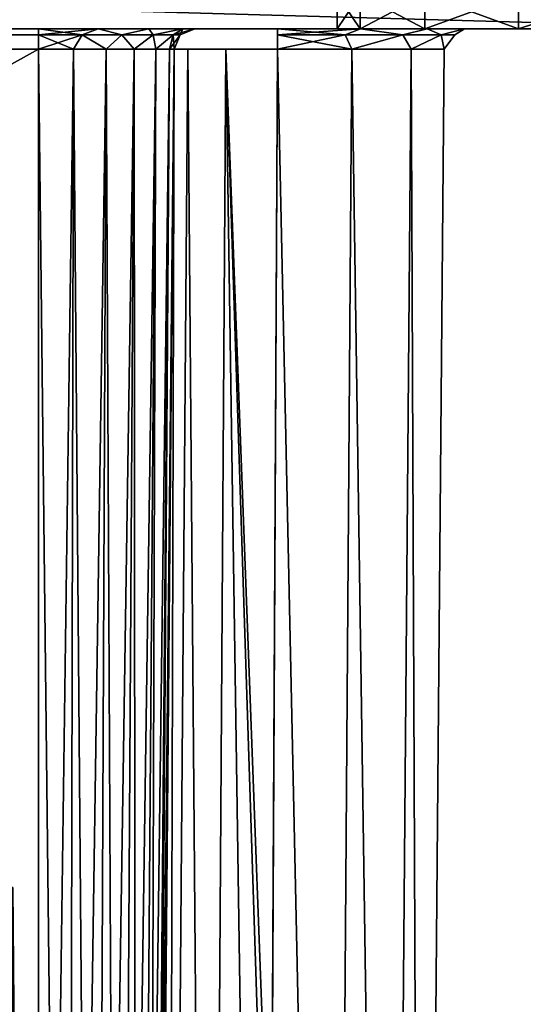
# Model space of a CAD drawing. Header units: millimetres. Extents: x -52 to 52, y -38 to 18.
# Tile 124 of 126: x 34 to 41, y -4 to 11. Entities that reach past the tile are written whole.
import ezdxf

# ---------------------------------------------------------------- set-up
doc = ezdxf.new("R2010")
doc.units = ezdxf.units.MM
doc.header["$LTSCALE"] = 65.185185
for name, color, linetype in [('109', 7, 'CONTINUOUS'), ('110', 7, 'CONTINUOUS'), ('111', 7, 'CONTINUOUS'), ('27', 7, 'CONTINUOUS'), ('3', 7, 'CONTINUOUS'), ('31', 7, 'CONTINUOUS'), ('33', 7, 'CONTINUOUS'), ('34', 7, 'CONTINUOUS'), ('45', 7, 'CONTINUOUS'), ('46', 7, 'CONTINUOUS'), ('47', 7, 'CONTINUOUS'), ('48', 7, 'CONTINUOUS'), ('5', 7, 'CONTINUOUS'), ('50', 7, 'CONTINUOUS'), ('51', 7, 'CONTINUOUS'), ('6', 7, 'CONTINUOUS'), ('7', 7, 'CONTINUOUS'), ('8', 7, 'CONTINUOUS'), ('82', 7, 'CONTINUOUS'), ('87', 7, 'CONTINUOUS'), ('88', 7, 'CONTINUOUS'), ('89', 7, 'CONTINUOUS'), ('9', 7, 'CONTINUOUS'), ('90', 7, 'CONTINUOUS'), ('91', 7, 'CONTINUOUS')]:
    doc.layers.add(name, color=color, linetype=linetype)

msp = doc.modelspace()

# ---------------------------------------------------------------- linework, layer by layer
at = {"layer": '109', "linetype": 'Continuous'}
for points in [[(33.617, -27.5, -21.486), (33.848, -27.5, -20.625), (33.424, -2, -21.375), (33.617, -27.5, -21.486)], [(33.848, -27.5, -20.625), (33.625, -2, -20.625), (33.424, -2, -21.375), (33.848, -27.5, -20.625)]]:
    msp.add_3dface(points, dxfattribs=at)
at = {"layer": '110', "linetype": 'Continuous'}
for points in [[(33.848, -27.5, -20.625), (33.848, -27.5, 20.625), (33.625, -2, -20.625), (33.848, -27.5, -20.625)], [(33.848, -27.5, 20.625), (33.625, -2, 20.625), (33.625, -2, -20.625), (33.848, -27.5, 20.625)]]:
    msp.add_3dface(points, dxfattribs=at)
at = {"layer": '111', "linetype": 'Continuous'}
msp.add_3dface([(33.848, -27.5, 20.625), (33.617, -27.5, 21.486), (33.625, -2, 20.625), (33.848, -27.5, 20.625)], dxfattribs=at)
at = {"layer": '27', "linetype": 'Continuous'}
for points in [[(44.5, 13, -29), (44.5, 10.5, -28.913), (-44.5, 10.5, -28.913), (44.5, 13, -29)], [(-44.5, 13, -29), (44.5, 13, -29), (-44.5, 10.5, -28.913), (-44.5, 13, -29)]]:
    msp.add_3dface(points, dxfattribs=at)
at = {"layer": '3', "linetype": 'Continuous'}
for points in [[(44.5, 10.5, 28.913), (-44.5, 10.5, 28.913), (34, 10.5, 24.776), (44.5, 10.5, 28.913)], [(34, 10.5, 24.776), (-44.5, 10.5, 28.913), (-34, 10.5, 24.776), (34, 10.5, 24.776)], [(-44.5, 10.5, -28.913), (44.5, 10.5, -28.913), (-34, 10.5, -24.776), (-44.5, 10.5, -28.913)], [(-34, 10.5, -24.776), (44.5, 10.5, -28.913), (34, 10.5, -24.776), (-34, 10.5, -24.776)], [(34, 10.5, -24.776), (44.5, 10.5, -28.913), (34.871, 10.5, -24.602), (34, 10.5, -24.776)], [(44.5, 10.5, 28.913), (34, 10.5, 24.776), (34.871, 10.5, 24.602), (44.5, 10.5, 28.913)], [(34.871, 10.5, -24.602), (44.5, 10.5, -28.913), (35.609, 10.5, -24.109), (34.871, 10.5, -24.602)], [(35.609, 10.5, 24.109), (44.5, 10.5, 28.913), (34.871, 10.5, 24.602), (35.609, 10.5, 24.109)], [(35.609, 10.5, -24.109), (44.5, 10.5, -28.913), (36.102, 10.5, -23.371), (35.609, 10.5, -24.109)], [(36.102, 10.5, 23.371), (38.693, 10.5, 20.506), (35.609, 10.5, 24.109), (36.102, 10.5, 23.371)], [(38.693, 10.5, 20.506), (39.665, 10.5, 19.736), (35.609, 10.5, 24.109), (38.693, 10.5, 20.506)], [(39.665, 10.5, 19.736), (44.5, 10.5, 28.913), (35.609, 10.5, 24.109), (39.665, 10.5, 19.736)], [(36.102, 10.5, -23.371), (44.5, 10.5, -28.913), (36.276, 10.5, -22.5), (36.102, 10.5, -23.371)], [(36.276, 10.5, 22.5), (36.88, 10.5, 20.934), (36.102, 10.5, 23.371), (36.276, 10.5, 22.5)], [(36.88, 10.5, 20.934), (37.483, 10.5, 20.776), (36.102, 10.5, 23.371), (36.88, 10.5, 20.934)], [(37.483, 10.5, 20.776), (38.693, 10.5, 20.506), (36.102, 10.5, 23.371), (37.483, 10.5, 20.776)], [(36.276, 10.5, 14.025), (36.438, 10.5, -14.627), (36.438, 10.5, 14.627), (36.276, 10.5, 14.025)], [(36.276, 10.5, -14.025), (36.438, 10.5, -14.627), (36.276, 10.5, 14.025), (36.276, 10.5, -14.025)], [(36.276, 10.5, -22.5), (44.5, 10.5, -28.913), (36.276, 10.5, -21.975), (36.276, 10.5, -22.5)], [(36.276, 10.5, -21.975), (44.5, 10.5, -28.913), (36.438, 10.5, -21.373), (36.276, 10.5, -21.975)], [(36.276, 10.5, 21.975), (36.438, 10.5, 21.373), (36.276, 10.5, 22.5), (36.276, 10.5, 21.975)], [(36.438, 10.5, 21.373), (36.88, 10.5, 20.934), (36.276, 10.5, 22.5), (36.438, 10.5, 21.373)], [(36.438, 10.5, -21.373), (44.5, 10.5, -28.913), (36.88, 10.5, -20.934), (36.438, 10.5, -21.373)], [(36.438, 10.5, 14.627), (36.88, 10.5, -15.066), (36.88, 10.5, 15.066), (36.438, 10.5, 14.627)], [(36.438, 10.5, -14.627), (36.88, 10.5, -15.066), (36.438, 10.5, 14.627), (36.438, 10.5, -14.627)], [(36.88, 10.5, -20.934), (44.5, 10.5, -28.913), (37.483, 10.5, -20.776), (36.88, 10.5, -20.934)], [(36.88, 10.5, 15.066), (37.483, 10.5, -15.224), (37.483, 10.5, 15.224), (36.88, 10.5, 15.066)], [(36.88, 10.5, -15.066), (37.483, 10.5, -15.224), (36.88, 10.5, 15.066), (36.88, 10.5, -15.066)], [(38.35, 10.5), (38.687, 10.5, 1.475), (37.483, 10.5, 15.224), (38.35, 10.5)], [(38.693, 10.5, -15.494), (38.35, 10.5), (37.483, 10.5, 15.224), (38.693, 10.5, -15.494)], [(37.483, 10.5, -20.776), (44.5, 10.5, -28.913), (38.693, 10.5, -20.506), (37.483, 10.5, -20.776)], [(37.483, 10.5, -15.224), (38.693, 10.5, -15.494), (37.483, 10.5, 15.224), (37.483, 10.5, -15.224)], [(37.483, 10.5, 15.224), (38.687, 10.5, 1.475), (38.693, 10.5, 15.494), (37.483, 10.5, 15.224)], [(38.687, 10.5, -1.475), (38.35, 10.5), (38.693, 10.5, -15.494), (38.687, 10.5, -1.475)], [(39.63, 10.5, -2.658), (38.687, 10.5, -1.475), (38.693, 10.5, -15.494), (39.63, 10.5, -2.658)], [(38.687, 10.5, 1.475), (39.63, 10.5, 2.658), (38.693, 10.5, 15.494), (38.687, 10.5, 1.475)], [(38.693, 10.5, -20.506), (44.5, 10.5, -28.913), (39.665, 10.5, -19.736), (38.693, 10.5, -20.506)], [(38.693, 10.5, 15.494), (39.63, 10.5, 2.658), (39.665, 10.5, 16.264), (38.693, 10.5, 15.494)], [(39.665, 10.5, -16.264), (39.63, 10.5, -2.658), (38.693, 10.5, -15.494), (39.665, 10.5, -16.264)], [(40.993, 10.5, -3.315), (39.63, 10.5, -2.658), (40.205, 10.5, -17.38), (40.993, 10.5, -3.315)], [(40.205, 10.5, -17.38), (39.63, 10.5, -2.658), (39.665, 10.5, -16.264), (40.205, 10.5, -17.38)], [(39.63, 10.5, 2.658), (40.993, 10.5, 3.315), (39.665, 10.5, 16.264), (39.63, 10.5, 2.658)], [(39.665, 10.5, -19.736), (44.5, 10.5, -28.913), (40.205, 10.5, -18.62), (39.665, 10.5, -19.736)], [(39.665, 10.5, 16.264), (40.993, 10.5, 3.315), (40.205, 10.5, 17.38), (39.665, 10.5, 16.264)], [(40.205, 10.5, 18.62), (44.5, 10.5, 28.913), (39.665, 10.5, 19.736), (40.205, 10.5, 18.62)], [(40.205, 10.5, -18.62), (44.5, 10.5, -28.913), (40.205, 10.5, -17.38), (40.205, 10.5, -18.62)], [(40.205, 10.5, 17.38), (40.993, 10.5, 3.315), (40.205, 10.5, 18.62), (40.205, 10.5, 17.38)], [(42.507, 10.5, 3.315), (43.87, 10.5, 2.658), (40.205, 10.5, 18.62), (42.507, 10.5, 3.315)], [(40.993, 10.5, 3.315), (42.507, 10.5, 3.315), (40.205, 10.5, 18.62), (40.993, 10.5, 3.315)], [(43.87, 10.5, 2.658), (44.5, 10.5, 28.913), (40.205, 10.5, 18.62), (43.87, 10.5, 2.658)], [(44.5, 10.5, -28.913), (40.993, 10.5, -3.315), (40.205, 10.5, -17.38), (44.5, 10.5, -28.913)], [(40.993, 10.5, -3.315), (44.5, 10.5, -28.913), (42.507, 10.5, -3.315), (40.993, 10.5, -3.315)]]:
    msp.add_3dface(points, dxfattribs=at)
at = {"layer": '31', "linetype": 'Continuous'}
for points in [[(-44.5, 13, 29), (-44.5, 10.5, 28.913), (44.5, 10.5, 28.913), (-44.5, 13, 29)], [(44.5, 13, 29), (-44.5, 13, 29), (44.5, 10.5, 28.913), (44.5, 13, 29)]]:
    msp.add_3dface(points, dxfattribs=at)
at = {"layer": '33', "linetype": 'Continuous'}
for points in [[(37.485, 10.203, -20.476), (38.295, -27.5, -19.994), (37.38, -9.789, -20.298), (37.485, 10.203, -20.476)], [(38.295, -27.5, -16.006), (37.485, 10.203, -15.524), (37.392, -7.42, -15.681), (38.295, -27.5, -16.006)], [(37.485, 10.203, -15.524), (38.295, -27.5, -16.006), (38.564, 10.203, -15.765), (37.485, 10.203, -15.524)], [(38.564, 10.203, -20.235), (38.295, -27.5, -19.994), (37.485, 10.203, -20.476), (38.564, 10.203, -20.235)], [(39.121, -27.5, -19.407), (38.295, -27.5, -19.994), (38.564, 10.203, -20.235), (39.121, -27.5, -19.407)], [(38.295, -27.5, -16.006), (39.121, -27.5, -16.593), (38.564, 10.203, -15.765), (38.295, -27.5, -16.006)], [(38.564, 10.203, -15.765), (39.121, -27.5, -16.593), (39.431, 10.203, -16.451), (38.564, 10.203, -15.765)], [(39.431, 10.203, -19.549), (39.121, -27.5, -19.407), (38.564, 10.203, -20.235), (39.431, 10.203, -19.549)], [(39.586, -27.5, -18.507), (39.121, -27.5, -19.407), (39.431, 10.203, -19.549), (39.586, -27.5, -18.507)], [(39.121, -27.5, -16.593), (39.586, -27.5, -17.493), (39.431, 10.203, -16.451), (39.121, -27.5, -16.593)], [(39.431, 10.203, -16.451), (39.586, -27.5, -17.493), (39.913, 10.203, -17.447), (39.431, 10.203, -16.451)], [(39.913, 10.203, -18.553), (39.586, -27.5, -18.507), (39.431, 10.203, -19.549), (39.913, 10.203, -18.553)], [(39.586, -27.5, -17.493), (39.586, -27.5, -18.507), (39.913, 10.203, -17.447), (39.586, -27.5, -17.493)], [(39.913, 10.203, -17.447), (39.586, -27.5, -18.507), (39.913, 10.203, -18.553), (39.913, 10.203, -17.447)]]:
    msp.add_3dface(points, dxfattribs=at)
at = {"layer": '34', "linetype": 'Continuous'}
for points in [[(37.485, 10.203, 15.524), (38.295, -27.5, 16.006), (37.38, -9.789, 15.702), (37.485, 10.203, 15.524)], [(38.295, -27.5, 19.994), (37.485, 10.203, 20.476), (37.392, -7.42, 20.319), (38.295, -27.5, 19.994)], [(38.564, 10.203, 15.765), (38.295, -27.5, 16.006), (37.485, 10.203, 15.524), (38.564, 10.203, 15.765)], [(37.485, 10.203, 20.476), (38.295, -27.5, 19.994), (38.564, 10.203, 20.235), (37.485, 10.203, 20.476)], [(39.121, -27.5, 16.593), (38.295, -27.5, 16.006), (38.564, 10.203, 15.765), (39.121, -27.5, 16.593)], [(38.295, -27.5, 19.994), (39.121, -27.5, 19.407), (38.564, 10.203, 20.235), (38.295, -27.5, 19.994)], [(39.431, 10.203, 16.451), (39.121, -27.5, 16.593), (38.564, 10.203, 15.765), (39.431, 10.203, 16.451)], [(38.564, 10.203, 20.235), (39.121, -27.5, 19.407), (39.431, 10.203, 19.549), (38.564, 10.203, 20.235)], [(39.586, -27.5, 17.493), (39.121, -27.5, 16.593), (39.431, 10.203, 16.451), (39.586, -27.5, 17.493)], [(39.121, -27.5, 19.407), (39.586, -27.5, 18.507), (39.431, 10.203, 19.549), (39.121, -27.5, 19.407)], [(39.431, 10.203, 19.549), (39.586, -27.5, 18.507), (39.913, 10.203, 18.553), (39.431, 10.203, 19.549)], [(39.913, 10.203, 17.447), (39.586, -27.5, 17.493), (39.431, 10.203, 16.451), (39.913, 10.203, 17.447)], [(39.913, 10.203, 18.553), (39.586, -27.5, 17.493), (39.913, 10.203, 17.447), (39.913, 10.203, 18.553)], [(39.586, -27.5, 18.507), (39.586, -27.5, 17.493), (39.913, 10.203, 18.553), (39.586, -27.5, 18.507)]]:
    msp.add_3dface(points, dxfattribs=at)
at = {"layer": '45', "linetype": 'Continuous'}
for points in [[(35.873, -27.5, 20.838), (35.976, 10.203, 21.975), (35.822, -7.42, 21.818), (35.873, -27.5, 20.838)], [(35.873, -27.5, 20.838), (36.482, -27.5, 20.285), (36.178, 10.204, 21.223), (35.873, -27.5, 20.838)], [(35.976, 10.203, 21.975), (35.873, -27.5, 20.838), (36.178, 10.204, 21.223), (35.976, 10.203, 21.975)], [(36.178, 10.204, 21.223), (36.482, -27.5, 20.285), (36.731, 10.204, 20.673), (36.178, 10.204, 21.223)], [(36.482, -27.5, 20.285), (37.292, -27.5, 20.136), (36.731, 10.204, 20.673), (36.482, -27.5, 20.285)], [(37.392, -7.42, 20.319), (37.485, 10.203, 20.476), (36.731, 10.204, 20.673), (37.392, -7.42, 20.319)], [(37.292, -27.5, 20.136), (37.392, -7.42, 20.319), (36.731, 10.204, 20.673), (37.292, -27.5, 20.136)]]:
    msp.add_3dface(points, dxfattribs=at)
at = {"layer": '46', "linetype": 'Continuous'}
for points in [[(35.976, 10.203, 14.025), (35.873, -27.5, 15.163), (35.801, -9.789, 14.204), (35.976, 10.203, 14.025)], [(35.873, -27.5, 15.163), (35.976, 10.203, 14.025), (36.178, 10.204, 14.777), (35.873, -27.5, 15.163)], [(36.483, -27.5, 15.716), (35.873, -27.5, 15.163), (36.178, 10.204, 14.777), (36.483, -27.5, 15.716)], [(36.731, 10.204, 15.327), (36.483, -27.5, 15.716), (36.178, 10.204, 14.777), (36.731, 10.204, 15.327)], [(37.38, -9.789, 15.702), (36.483, -27.5, 15.716), (36.731, 10.204, 15.327), (37.38, -9.789, 15.702)], [(37.485, 10.203, 15.524), (37.38, -9.789, 15.702), (36.731, 10.204, 15.327), (37.485, 10.203, 15.524)]]:
    msp.add_3dface(points, dxfattribs=at)
at = {"layer": '47', "linetype": 'Continuous'}
for points in [[(35.976, 10.203, -21.975), (35.873, -27.5, -20.837), (35.801, -9.789, -21.796), (35.976, 10.203, -21.975)], [(35.873, -27.5, -20.837), (35.976, 10.203, -21.975), (36.178, 10.204, -21.223), (35.873, -27.5, -20.837)], [(36.483, -27.5, -20.284), (35.873, -27.5, -20.837), (36.178, 10.204, -21.223), (36.483, -27.5, -20.284)], [(36.731, 10.204, -20.673), (36.483, -27.5, -20.284), (36.178, 10.204, -21.223), (36.731, 10.204, -20.673)], [(37.38, -9.789, -20.298), (36.483, -27.5, -20.284), (36.731, 10.204, -20.673), (37.38, -9.789, -20.298)], [(37.485, 10.203, -20.476), (37.38, -9.789, -20.298), (36.731, 10.204, -20.673), (37.485, 10.203, -20.476)]]:
    msp.add_3dface(points, dxfattribs=at)
at = {"layer": '48', "linetype": 'Continuous'}
for points in [[(35.873, -27.5, -15.162), (35.976, 10.203, -14.025), (35.822, -7.42, -14.182), (35.873, -27.5, -15.162)], [(35.873, -27.5, -15.162), (36.482, -27.5, -15.715), (36.178, 10.204, -14.777), (35.873, -27.5, -15.162)], [(35.976, 10.203, -14.025), (35.873, -27.5, -15.162), (36.178, 10.204, -14.777), (35.976, 10.203, -14.025)], [(36.178, 10.204, -14.777), (36.482, -27.5, -15.715), (36.731, 10.204, -15.327), (36.178, 10.204, -14.777)], [(36.482, -27.5, -15.715), (37.292, -27.5, -15.864), (36.731, 10.204, -15.327), (36.482, -27.5, -15.715)], [(37.292, -27.5, -15.864), (37.392, -7.42, -15.681), (36.731, 10.204, -15.327), (37.292, -27.5, -15.864)], [(37.392, -7.42, -15.681), (37.485, 10.203, -15.524), (36.731, 10.204, -15.327), (37.392, -7.42, -15.681)]]:
    msp.add_3dface(points, dxfattribs=at)
at = {"layer": '5', "linetype": 'Continuous'}
for points in [[(-34, 10.203, 24.476), (34, -27.5, 24.147), (34, 10.203, 24.476), (-34, 10.203, 24.476)], [(-34, -27.5, 24.147), (34, -27.5, 24.147), (-34, 10.203, 24.476), (-34, -27.5, 24.147)]]:
    msp.add_3dface(points, dxfattribs=at)
at = {"layer": '50', "linetype": 'Continuous'}
for points in [[(38.35, 11), (38.687, 10.5, -1.475), (38.687, 11, -1.475), (38.35, 11)], [(38.35, 10.5), (38.687, 10.5, -1.475), (38.35, 11), (38.35, 10.5)], [(39.63, 10.5, -2.658), (39.63, 11, -2.658), (38.687, 11, -1.475), (39.63, 10.5, -2.658)], [(38.687, 10.5, -1.475), (39.63, 10.5, -2.658), (38.687, 11, -1.475), (38.687, 10.5, -1.475)], [(40.993, 10.5, -3.315), (40.993, 11, -3.315), (39.63, 11, -2.658), (40.993, 10.5, -3.315)], [(39.63, 10.5, -2.658), (40.993, 10.5, -3.315), (39.63, 11, -2.658), (39.63, 10.5, -2.658)], [(42.507, 10.5, -3.315), (42.507, 11, -3.315), (40.993, 11, -3.315), (42.507, 10.5, -3.315)], [(40.993, 10.5, -3.315), (42.507, 10.5, -3.315), (40.993, 11, -3.315), (40.993, 10.5, -3.315)]]:
    msp.add_3dface(points, dxfattribs=at)
at = {"layer": '51', "linetype": 'Continuous'}
for points in [[(38.687, 10.5, 1.475), (38.35, 10.5), (38.687, 11, 1.475), (38.687, 10.5, 1.475)], [(38.35, 10.5), (38.35, 11), (38.687, 11, 1.475), (38.35, 10.5)], [(39.63, 10.5, 2.658), (38.687, 10.5, 1.475), (39.63, 11, 2.658), (39.63, 10.5, 2.658)], [(38.687, 10.5, 1.475), (38.687, 11, 1.475), (39.63, 11, 2.658), (38.687, 10.5, 1.475)], [(40.993, 10.5, 3.315), (39.63, 10.5, 2.658), (40.993, 11, 3.315), (40.993, 10.5, 3.315)], [(39.63, 10.5, 2.658), (39.63, 11, 2.658), (40.993, 11, 3.315), (39.63, 10.5, 2.658)], [(42.507, 10.5, 3.315), (40.993, 10.5, 3.315), (42.507, 11, 3.315), (42.507, 10.5, 3.315)], [(40.993, 10.5, 3.315), (40.993, 11, 3.315), (42.507, 11, 3.315), (40.993, 10.5, 3.315)]]:
    msp.add_3dface(points, dxfattribs=at)
at = {"layer": '6', "linetype": 'Continuous'}
for points in [[(34, 10.203, 24.476), (34.426, -27.5, 24.09), (34.511, 10.203, 24.408), (34, 10.203, 24.476)], [(34, -27.5, 24.147), (34.426, -27.5, 24.09), (34, 10.203, 24.476), (34, -27.5, 24.147)], [(34.426, -27.5, 24.09), (34.823, -27.5, 23.926), (34.511, 10.203, 24.408), (34.426, -27.5, 24.09)], [(34.511, 10.203, 24.408), (34.823, -27.5, 23.926), (34.988, 10.203, 24.211), (34.511, 10.203, 24.408)], [(34.823, -27.5, 23.926), (35.164, -27.5, 23.664), (34.988, 10.203, 24.211), (34.823, -27.5, 23.926)], [(34.988, 10.203, 24.211), (35.164, -27.5, 23.664), (35.397, 10.203, 23.897), (34.988, 10.203, 24.211)], [(35.164, -27.5, 23.664), (35.426, -27.5, 23.323), (35.397, 10.203, 23.897), (35.164, -27.5, 23.664)], [(35.397, 10.203, 23.897), (35.426, -27.5, 23.323), (35.711, 10.203, 23.488), (35.397, 10.203, 23.897)], [(35.426, -27.5, 23.323), (35.59, -27.5, 22.926), (35.711, 10.203, 23.488), (35.426, -27.5, 23.323)], [(35.59, -27.5, 22.926), (35.647, -27.5, 22.5), (35.908, 10.203, 23.011), (35.59, -27.5, 22.926)], [(35.711, 10.203, 23.488), (35.59, -27.5, 22.926), (35.908, 10.203, 23.011), (35.711, 10.203, 23.488)], [(35.908, 10.203, 23.011), (35.647, -27.5, 22.5), (35.976, 10.203, 22.5), (35.908, 10.203, 23.011)]]:
    msp.add_3dface(points, dxfattribs=at)
at = {"layer": '7', "linetype": 'Continuous'}
for points in [[(35.647, -27.5, -22.5), (35.976, 10.203, -21.975), (35.801, -9.789, -21.796), (35.647, -27.5, -22.5)], [(35.976, 10.203, -21.975), (35.647, -27.5, -22.5), (35.976, 10.203, -22.5), (35.976, 10.203, -21.975)], [(35.976, 10.203, 22.5), (35.647, -27.5, 21.629), (35.822, -7.42, 21.818), (35.976, 10.203, 22.5)], [(35.647, -27.5, 22.5), (35.647, -27.5, 21.629), (35.976, 10.203, 22.5), (35.647, -27.5, 22.5)], [(35.647, -27.5, -14.371), (35.976, 10.203, 14.025), (35.801, -9.789, 14.204), (35.647, -27.5, -14.371)], [(35.976, 10.203, 14.025), (35.647, -27.5, -14.371), (35.822, -7.42, -14.182), (35.976, 10.203, 14.025)], [(35.976, 10.203, 21.975), (35.976, 10.203, 22.5), (35.822, -7.42, 21.818), (35.976, 10.203, 21.975)], [(35.976, 10.203, -14.025), (35.976, 10.203, 14.025), (35.822, -7.42, -14.182), (35.976, 10.203, -14.025)]]:
    msp.add_3dface(points, dxfattribs=at)
at = {"layer": '8', "linetype": 'Continuous'}
for points in [[(34.511, 10.203, -24.408), (34, -27.5, -24.147), (34, 10.203, -24.476), (34.511, 10.203, -24.408)], [(34.426, -27.5, -24.09), (34, -27.5, -24.147), (34.511, 10.203, -24.408), (34.426, -27.5, -24.09)], [(34.988, 10.203, -24.211), (34.426, -27.5, -24.09), (34.511, 10.203, -24.408), (34.988, 10.203, -24.211)], [(34.823, -27.5, -23.926), (34.426, -27.5, -24.09), (34.988, 10.203, -24.211), (34.823, -27.5, -23.926)], [(35.397, 10.203, -23.897), (34.823, -27.5, -23.926), (34.988, 10.203, -24.211), (35.397, 10.203, -23.897)], [(35.164, -27.5, -23.664), (34.823, -27.5, -23.926), (35.397, 10.203, -23.897), (35.164, -27.5, -23.664)], [(35.711, 10.203, -23.488), (35.164, -27.5, -23.664), (35.397, 10.203, -23.897), (35.711, 10.203, -23.488)], [(35.426, -27.5, -23.323), (35.164, -27.5, -23.664), (35.711, 10.203, -23.488), (35.426, -27.5, -23.323)], [(35.908, 10.203, -23.011), (35.426, -27.5, -23.323), (35.711, 10.203, -23.488), (35.908, 10.203, -23.011)], [(35.59, -27.5, -22.926), (35.426, -27.5, -23.323), (35.908, 10.203, -23.011), (35.59, -27.5, -22.926)], [(35.976, 10.203, -22.5), (35.59, -27.5, -22.926), (35.908, 10.203, -23.011), (35.976, 10.203, -22.5)], [(35.647, -27.5, -22.5), (35.59, -27.5, -22.926), (35.976, 10.203, -22.5), (35.647, -27.5, -22.5)]]:
    msp.add_3dface(points, dxfattribs=at)
at = {"layer": '82', "linetype": 'Continuous'}
for points in [[(34, 10.5, 24.776), (-34, 10.5, 24.776), (-34, 10.413, 24.564), (34, 10.5, 24.776)], [(34, 10.5, 24.776), (-34, 10.413, 24.564), (34, 10.413, 24.564), (34, 10.5, 24.776)], [(-34, 10.203, 24.476), (34, 10.203, 24.476), (34, 10.413, 24.564), (-34, 10.203, 24.476)], [(-34, 10.413, 24.564), (-34, 10.203, 24.476), (34, 10.413, 24.564), (-34, 10.413, 24.564)]]:
    msp.add_3dface(points, dxfattribs=at)
at = {"layer": '87', "linetype": 'Continuous'}
for points in [[(-34, 10.413, -24.564), (-34, 10.5, -24.776), (34, 10.413, -24.564), (-34, 10.413, -24.564)], [(-34, 10.5, -24.776), (34, 10.5, -24.776), (34, 10.413, -24.564), (-34, 10.5, -24.776)], [(34, 10.203, -24.476), (-34, 10.203, -24.476), (-34, 10.413, -24.564), (34, 10.203, -24.476)], [(34, 10.203, -24.476), (-34, 10.413, -24.564), (34, 10.413, -24.564), (34, 10.203, -24.476)]]:
    msp.add_3dface(points, dxfattribs=at)
at = {"layer": '88', "linetype": 'Continuous'}
for points in [[(34, 10.5, -24.776), (34.871, 10.5, -24.602), (34, 10.413, -24.564), (34, 10.5, -24.776)], [(34, 10.413, -24.564), (34.871, 10.5, -24.602), (34.638, 10.413, -24.463), (34, 10.413, -24.564)], [(34.871, 10.5, -24.602), (35.213, 10.413, -24.17), (34.638, 10.413, -24.463), (34.871, 10.5, -24.602)], [(34.871, 10.5, -24.602), (35.609, 10.5, -24.109), (35.213, 10.413, -24.17), (34.871, 10.5, -24.602)], [(35.609, 10.5, -24.109), (35.67, 10.413, -23.713), (35.213, 10.413, -24.17), (35.609, 10.5, -24.109)], [(35.609, 10.5, -24.109), (36.102, 10.5, -23.371), (35.67, 10.413, -23.713), (35.609, 10.5, -24.109)], [(36.102, 10.5, -23.371), (35.963, 10.413, -23.138), (35.67, 10.413, -23.713), (36.102, 10.5, -23.371)], [(36.102, 10.5, -23.371), (36.276, 10.5, -22.5), (35.963, 10.413, -23.138), (36.102, 10.5, -23.371)], [(36.276, 10.5, -22.5), (36.064, 10.413, -22.5), (35.963, 10.413, -23.138), (36.276, 10.5, -22.5)], [(34.511, 10.203, -24.408), (34, 10.203, -24.476), (34.638, 10.413, -24.463), (34.511, 10.203, -24.408)], [(34, 10.203, -24.476), (34, 10.413, -24.564), (34.638, 10.413, -24.463), (34, 10.203, -24.476)], [(34.988, 10.203, -24.211), (34.511, 10.203, -24.408), (34.638, 10.413, -24.463), (34.988, 10.203, -24.211)], [(35.213, 10.413, -24.17), (34.988, 10.203, -24.211), (34.638, 10.413, -24.463), (35.213, 10.413, -24.17)], [(35.397, 10.203, -23.897), (34.988, 10.203, -24.211), (35.213, 10.413, -24.17), (35.397, 10.203, -23.897)], [(35.67, 10.413, -23.713), (35.397, 10.203, -23.897), (35.213, 10.413, -24.17), (35.67, 10.413, -23.713)], [(35.711, 10.203, -23.488), (35.397, 10.203, -23.897), (35.67, 10.413, -23.713), (35.711, 10.203, -23.488)], [(35.963, 10.413, -23.138), (35.711, 10.203, -23.488), (35.67, 10.413, -23.713), (35.963, 10.413, -23.138)], [(35.908, 10.203, -23.011), (35.711, 10.203, -23.488), (35.963, 10.413, -23.138), (35.908, 10.203, -23.011)], [(35.976, 10.203, -22.5), (35.908, 10.203, -23.011), (36.064, 10.413, -22.5), (35.976, 10.203, -22.5)], [(36.064, 10.413, -22.5), (35.908, 10.203, -23.011), (35.963, 10.413, -23.138), (36.064, 10.413, -22.5)]]:
    msp.add_3dface(points, dxfattribs=at)
at = {"layer": '89', "linetype": 'Continuous'}
for points in [[(38.693, 10.5, -15.494), (37.483, 10.5, -15.224), (38.47, 10.413, -15.626), (38.693, 10.5, -15.494)], [(37.483, 10.5, -15.224), (37.484, 10.413, -15.436), (38.47, 10.413, -15.626), (37.483, 10.5, -15.224)], [(37.483, 10.5, -20.776), (38.693, 10.5, -20.506), (37.484, 10.413, -20.564), (37.483, 10.5, -20.776)], [(38.693, 10.5, -20.506), (38.47, 10.413, -20.374), (37.484, 10.413, -20.564), (38.693, 10.5, -20.506)], [(38.693, 10.5, -15.494), (38.47, 10.413, -15.626), (39.308, 10.413, -16.181), (38.693, 10.5, -15.494)], [(38.693, 10.5, -20.506), (39.308, 10.413, -19.819), (38.47, 10.413, -20.374), (38.693, 10.5, -20.506)], [(39.665, 10.5, -16.264), (38.693, 10.5, -15.494), (39.308, 10.413, -16.181), (39.665, 10.5, -16.264)], [(38.693, 10.5, -20.506), (39.665, 10.5, -19.736), (39.308, 10.413, -19.819), (38.693, 10.5, -20.506)], [(39.665, 10.5, -19.736), (39.868, 10.413, -18.985), (39.308, 10.413, -19.819), (39.665, 10.5, -19.736)], [(39.665, 10.5, -16.264), (39.308, 10.413, -16.181), (39.868, 10.413, -17.015), (39.665, 10.5, -16.264)], [(40.205, 10.5, -17.38), (39.665, 10.5, -16.264), (39.868, 10.413, -17.015), (40.205, 10.5, -17.38)], [(39.665, 10.5, -19.736), (40.205, 10.5, -18.62), (39.868, 10.413, -18.985), (39.665, 10.5, -19.736)], [(40.205, 10.5, -17.38), (39.868, 10.413, -17.015), (40.064, 10.413, -18), (40.205, 10.5, -17.38)], [(40.205, 10.5, -18.62), (40.064, 10.413, -18), (39.868, 10.413, -18.985), (40.205, 10.5, -18.62)], [(40.205, 10.5, -18.62), (40.205, 10.5, -17.38), (40.064, 10.413, -18), (40.205, 10.5, -18.62)], [(37.485, 10.203, -15.524), (38.564, 10.203, -15.765), (37.484, 10.413, -15.436), (37.485, 10.203, -15.524)], [(37.484, 10.413, -15.436), (38.564, 10.203, -15.765), (38.47, 10.413, -15.626), (37.484, 10.413, -15.436)], [(38.47, 10.413, -20.374), (37.485, 10.203, -20.476), (37.484, 10.413, -20.564), (38.47, 10.413, -20.374)], [(38.564, 10.203, -20.235), (37.485, 10.203, -20.476), (38.47, 10.413, -20.374), (38.564, 10.203, -20.235)], [(38.47, 10.413, -15.626), (38.564, 10.203, -15.765), (39.308, 10.413, -16.181), (38.47, 10.413, -15.626)], [(39.308, 10.413, -19.819), (38.564, 10.203, -20.235), (38.47, 10.413, -20.374), (39.308, 10.413, -19.819)], [(38.564, 10.203, -15.765), (39.431, 10.203, -16.451), (39.308, 10.413, -16.181), (38.564, 10.203, -15.765)], [(39.431, 10.203, -19.549), (38.564, 10.203, -20.235), (39.308, 10.413, -19.819), (39.431, 10.203, -19.549)], [(39.308, 10.413, -16.181), (39.431, 10.203, -16.451), (39.868, 10.413, -17.015), (39.308, 10.413, -16.181)], [(39.868, 10.413, -18.985), (39.431, 10.203, -19.549), (39.308, 10.413, -19.819), (39.868, 10.413, -18.985)], [(39.431, 10.203, -16.451), (39.913, 10.203, -17.447), (39.868, 10.413, -17.015), (39.431, 10.203, -16.451)], [(39.913, 10.203, -18.553), (39.431, 10.203, -19.549), (39.868, 10.413, -18.985), (39.913, 10.203, -18.553)], [(39.868, 10.413, -17.015), (39.913, 10.203, -17.447), (40.064, 10.413, -18), (39.868, 10.413, -17.015)], [(40.064, 10.413, -18), (39.913, 10.203, -18.553), (39.868, 10.413, -18.985), (40.064, 10.413, -18)], [(39.913, 10.203, -17.447), (39.913, 10.203, -18.553), (40.064, 10.413, -18), (39.913, 10.203, -17.447)]]:
    msp.add_3dface(points, dxfattribs=at)
at = {"layer": '9', "linetype": 'Continuous'}
for points in [[(34, -27.5, -24.147), (-34, -27.5, -24.147), (34, 10.203, -24.476), (34, -27.5, -24.147)], [(34, 10.203, -24.476), (-34, -27.5, -24.147), (-34, 10.203, -24.476), (34, 10.203, -24.476)]]:
    msp.add_3dface(points, dxfattribs=at)
at = {"layer": '90', "linetype": 'Continuous'}
for points in [[(38.693, 10.5, 20.506), (37.483, 10.5, 20.776), (38.47, 10.413, 20.374), (38.693, 10.5, 20.506)], [(37.483, 10.5, 20.776), (37.484, 10.413, 20.564), (38.47, 10.413, 20.374), (37.483, 10.5, 20.776)], [(37.483, 10.5, 15.224), (38.693, 10.5, 15.494), (37.484, 10.413, 15.436), (37.483, 10.5, 15.224)], [(38.693, 10.5, 15.494), (38.47, 10.413, 15.626), (37.484, 10.413, 15.436), (38.693, 10.5, 15.494)], [(38.693, 10.5, 20.506), (38.47, 10.413, 20.374), (39.308, 10.413, 19.819), (38.693, 10.5, 20.506)], [(38.693, 10.5, 15.494), (39.308, 10.413, 16.181), (38.47, 10.413, 15.626), (38.693, 10.5, 15.494)], [(39.665, 10.5, 19.736), (38.693, 10.5, 20.506), (39.308, 10.413, 19.819), (39.665, 10.5, 19.736)], [(38.693, 10.5, 15.494), (39.665, 10.5, 16.264), (39.308, 10.413, 16.181), (38.693, 10.5, 15.494)], [(39.665, 10.5, 19.736), (39.308, 10.413, 19.819), (39.868, 10.413, 18.985), (39.665, 10.5, 19.736)], [(39.665, 10.5, 16.264), (39.868, 10.413, 17.015), (39.308, 10.413, 16.181), (39.665, 10.5, 16.264)], [(39.665, 10.5, 16.264), (40.205, 10.5, 17.38), (39.868, 10.413, 17.015), (39.665, 10.5, 16.264)], [(40.205, 10.5, 18.62), (39.665, 10.5, 19.736), (39.868, 10.413, 18.985), (40.205, 10.5, 18.62)], [(40.205, 10.5, 17.38), (40.064, 10.413, 18), (39.868, 10.413, 17.015), (40.205, 10.5, 17.38)], [(40.205, 10.5, 18.62), (39.868, 10.413, 18.985), (40.064, 10.413, 18), (40.205, 10.5, 18.62)], [(40.205, 10.5, 17.38), (40.205, 10.5, 18.62), (40.064, 10.413, 18), (40.205, 10.5, 17.38)], [(38.47, 10.413, 15.626), (37.485, 10.203, 15.524), (37.484, 10.413, 15.436), (38.47, 10.413, 15.626)], [(37.484, 10.413, 20.564), (38.564, 10.203, 20.235), (38.47, 10.413, 20.374), (37.484, 10.413, 20.564)], [(37.485, 10.203, 20.476), (38.564, 10.203, 20.235), (37.484, 10.413, 20.564), (37.485, 10.203, 20.476)], [(38.564, 10.203, 15.765), (37.485, 10.203, 15.524), (38.47, 10.413, 15.626), (38.564, 10.203, 15.765)], [(39.308, 10.413, 16.181), (38.564, 10.203, 15.765), (38.47, 10.413, 15.626), (39.308, 10.413, 16.181)], [(38.47, 10.413, 20.374), (38.564, 10.203, 20.235), (39.308, 10.413, 19.819), (38.47, 10.413, 20.374)], [(39.431, 10.203, 16.451), (38.564, 10.203, 15.765), (39.308, 10.413, 16.181), (39.431, 10.203, 16.451)], [(38.564, 10.203, 20.235), (39.431, 10.203, 19.549), (39.308, 10.413, 19.819), (38.564, 10.203, 20.235)], [(39.868, 10.413, 17.015), (39.431, 10.203, 16.451), (39.308, 10.413, 16.181), (39.868, 10.413, 17.015)], [(39.308, 10.413, 19.819), (39.431, 10.203, 19.549), (39.868, 10.413, 18.985), (39.308, 10.413, 19.819)], [(39.913, 10.203, 17.447), (39.431, 10.203, 16.451), (39.868, 10.413, 17.015), (39.913, 10.203, 17.447)], [(39.431, 10.203, 19.549), (39.913, 10.203, 18.553), (39.868, 10.413, 18.985), (39.431, 10.203, 19.549)], [(40.064, 10.413, 18), (39.913, 10.203, 17.447), (39.868, 10.413, 17.015), (40.064, 10.413, 18)], [(39.868, 10.413, 18.985), (39.913, 10.203, 18.553), (40.064, 10.413, 18), (39.868, 10.413, 18.985)], [(39.913, 10.203, 18.553), (39.913, 10.203, 17.447), (40.064, 10.413, 18), (39.913, 10.203, 18.553)]]:
    msp.add_3dface(points, dxfattribs=at)
at = {"layer": '91', "linetype": 'Continuous'}
for points in [[(34, 10.5, 24.776), (34, 10.413, 24.564), (34.638, 10.413, 24.463), (34, 10.5, 24.776)], [(34.871, 10.5, 24.602), (34, 10.5, 24.776), (34.638, 10.413, 24.463), (34.871, 10.5, 24.602)], [(34.871, 10.5, 24.602), (34.638, 10.413, 24.463), (35.213, 10.413, 24.17), (34.871, 10.5, 24.602)], [(35.609, 10.5, 24.109), (34.871, 10.5, 24.602), (35.213, 10.413, 24.17), (35.609, 10.5, 24.109)], [(35.609, 10.5, 24.109), (35.213, 10.413, 24.17), (35.67, 10.413, 23.713), (35.609, 10.5, 24.109)], [(36.102, 10.5, 23.371), (35.609, 10.5, 24.109), (35.67, 10.413, 23.713), (36.102, 10.5, 23.371)], [(36.102, 10.5, 23.371), (35.67, 10.413, 23.713), (35.963, 10.413, 23.138), (36.102, 10.5, 23.371)], [(36.102, 10.5, 23.371), (35.963, 10.413, 23.138), (36.064, 10.413, 22.5), (36.102, 10.5, 23.371)], [(36.276, 10.5, 22.5), (36.102, 10.5, 23.371), (36.064, 10.413, 22.5), (36.276, 10.5, 22.5)], [(34, 10.203, 24.476), (34.511, 10.203, 24.408), (34, 10.413, 24.564), (34, 10.203, 24.476)], [(34, 10.413, 24.564), (34.511, 10.203, 24.408), (34.638, 10.413, 24.463), (34, 10.413, 24.564)], [(34.511, 10.203, 24.408), (34.988, 10.203, 24.211), (34.638, 10.413, 24.463), (34.511, 10.203, 24.408)], [(34.638, 10.413, 24.463), (34.988, 10.203, 24.211), (35.213, 10.413, 24.17), (34.638, 10.413, 24.463)], [(34.988, 10.203, 24.211), (35.397, 10.203, 23.897), (35.213, 10.413, 24.17), (34.988, 10.203, 24.211)], [(35.213, 10.413, 24.17), (35.397, 10.203, 23.897), (35.67, 10.413, 23.713), (35.213, 10.413, 24.17)], [(35.397, 10.203, 23.897), (35.711, 10.203, 23.488), (35.67, 10.413, 23.713), (35.397, 10.203, 23.897)], [(35.67, 10.413, 23.713), (35.711, 10.203, 23.488), (35.963, 10.413, 23.138), (35.67, 10.413, 23.713)], [(35.711, 10.203, 23.488), (35.908, 10.203, 23.011), (35.963, 10.413, 23.138), (35.711, 10.203, 23.488)], [(35.908, 10.203, 23.011), (35.976, 10.203, 22.5), (35.963, 10.413, 23.138), (35.908, 10.203, 23.011)], [(35.963, 10.413, 23.138), (35.976, 10.203, 22.5), (36.064, 10.413, 22.5), (35.963, 10.413, 23.138)]]:
    msp.add_3dface(points, dxfattribs=at)

doc.saveas('drawing.dxf')
